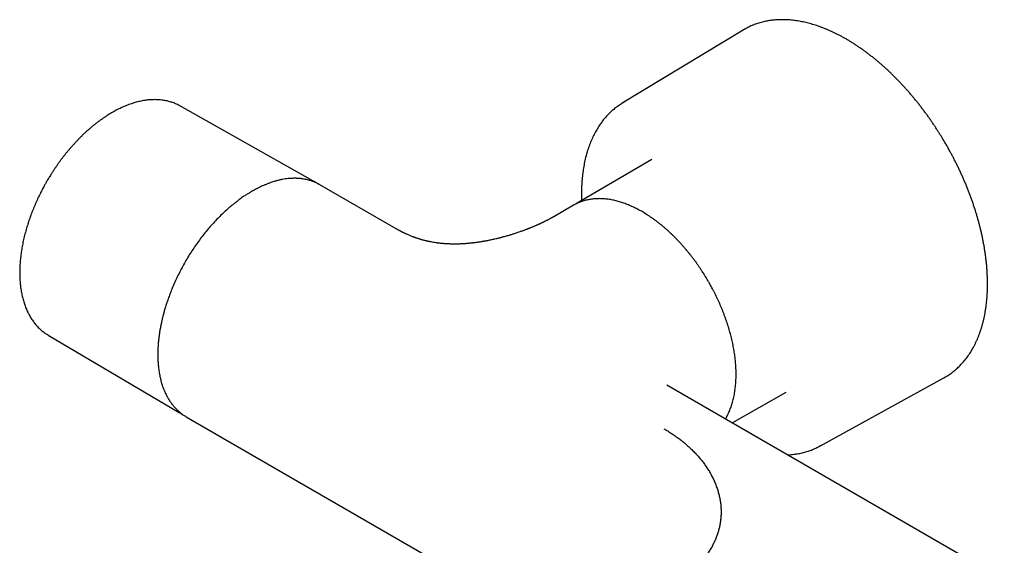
# Model space of a CAD drawing. Header units: millimetres. Extents: x 8 to 1020, y 12 to 2158.
# Tile 2 of 27: x 769 to 917, y 148 to 226. Entities that reach past the tile are written whole.
import ezdxf

# ---------------------------------------------------------------- set-up
doc = ezdxf.new("R2010")
doc.units = ezdxf.units.MM

msp = doc.modelspace()

# ---------------------------------------------------------------- linework, layer by layer
at = {"color": 7, "linetype": 'Continuous', "lineweight": 30}
for p, q in [((877.58, 224.85), (859.5, 213.92)), ((813.27, 202.36), (793.47, 213.51)), ((863.95, 205.54), (852.77, 199)), ((825.71, 195.18), (814.33, 201.75)), ((852.24, 198.69), (849.27, 196.98)), ((852.74, 198.98), (852.77, 199)), ((773.71, 179.3), (773.72, 179.29)), ((773.72, 179.29), (793.28, 167.73)), ((889.06, 162.73), (907.56, 172.91)), ((931.78, 133.95), (866.16, 171.83)), ((875.96, 166.18), (884.02, 170.77)), ((794.31, 167.13), (794.33, 167.11)), ((794.33, 167.11), (847.45, 136.44))]:
    msp.add_line(p, q, dxfattribs=at)
at = {"color": 7, "linetype": 'Continuous', "lineweight": 30, "flags": 128}
for points in [[(877.86, 225.02), (877.79, 224.98), (877.58, 224.85)], [(793.47, 213.51), (793.47, 213.51), (793.47, 213.51)], [(813.08, 202.46), (813.3, 202.34), (813.46, 202.25)], [(852.42, 198.79), (852.34, 198.75), (852.24, 198.69)], [(907.56, 172.91), (907.7, 172.99), (907.85, 173.07)], [(793.46, 167.62), (793.24, 167.75), (793.1, 167.84)]]:
    msp.add_lwpolyline(points, dxfattribs=at)
at = {"color": 7, "linetype": 'Continuous', "lineweight": 30}
for centre, start, end in [((864.61, 205.49), 119.2936, 122.9296), ((884.3, 171.37), 297.0824, 300.6207)]:
    msp.add_arc(centre, 9.86, start, end, dxfattribs=at)
for points, knots in [([(907.93, 207.75), (907.83, 207.93), (907.68, 208.17), (907.47, 208.54), (907.27, 208.86), (907.04, 209.23), (906.8, 209.62), (906.53, 210.03), (906.26, 210.45), (905.97, 210.88), (905.67, 211.31), (905.37, 211.75), (905.06, 212.19), (904.74, 212.62), (904.41, 213.06), (904.07, 213.5), (903.74, 213.93), (903.39, 214.36), (903.04, 214.78), (902.68, 215.21), (902.32, 215.62), (901.96, 216.04), (901.59, 216.44), (901.22, 216.85), (900.84, 217.24), (900.46, 217.63), (900.07, 218.02), (899.68, 218.4), (899.29, 218.77), (898.9, 219.13), (898.5, 219.49), (898.1, 219.84), (897.7, 220.18), (897.3, 220.52), (896.89, 220.84), (896.48, 221.16), (896.07, 221.47), (895.66, 221.78), (895.25, 222.07), (894.83, 222.35), (894.42, 222.63), (894, 222.9), (893.58, 223.16), (893.16, 223.41), (892.75, 223.65), (892.33, 223.88), (891.91, 224.1), (891.49, 224.31), (891.07, 224.51), (890.66, 224.71), (890.24, 224.89), (889.82, 225.06), (889.41, 225.22), (888.99, 225.38), (888.58, 225.52), (888.17, 225.65), (887.76, 225.77), (887.35, 225.88), (886.94, 225.98), (886.54, 226.07), (886.13, 226.15), (885.73, 226.22), (885.33, 226.28), (884.94, 226.33), (884.55, 226.37), (884.16, 226.39), (883.77, 226.41), (883.38, 226.41), (883, 226.4), (882.63, 226.39), (882.25, 226.36), (881.88, 226.32), (881.52, 226.27), (881.16, 226.21), (880.8, 226.13), (880.45, 226.05), (880.1, 225.96), (879.75, 225.85), (879.41, 225.73), (879.08, 225.61), (878.75, 225.47), (878.43, 225.32), (878.13, 225.17), (877.95, 225.07), (877.87, 225.02)], [0, 0, 0, 0, 0.013065, 0.018474, 0.027443, 0.036776, 0.046803, 0.057279, 0.068106, 0.079203, 0.090516, 0.102003, 0.113631, 0.125379, 0.137226, 0.149157, 0.161162, 0.173229, 0.185351, 0.197522, 0.209734, 0.221985, 0.234269, 0.246583, 0.258925, 0.271291, 0.283678, 0.296086, 0.308513, 0.320956, 0.333414, 0.345886, 0.358372, 0.370869, 0.383377, 0.395895, 0.408423, 0.42096, 0.433505, 0.446058, 0.458617, 0.471184, 0.483757, 0.496336, 0.50892, 0.52151, 0.534105, 0.546704, 0.559309, 0.571917, 0.584529, 0.597146, 0.609766, 0.622389, 0.635016, 0.647645, 0.660278, 0.672914, 0.685552, 0.698193, 0.710837, 0.723483, 0.736132, 0.748783, 0.761436, 0.774092, 0.786751, 0.799413, 0.812078, 0.824746, 0.837419, 0.850096, 0.862779, 0.875469, 0.888165, 0.90087, 0.913585, 0.926311, 0.93905, 0.951803, 0.964573, 0.977361, 0.990168, 1, 1, 1, 1]), ([(793.47, 213.51), (793.41, 213.54), (793.27, 213.62), (793.04, 213.73), (792.77, 213.86), (792.49, 213.97), (792.2, 214.07), (791.91, 214.16), (791.61, 214.24), (791.31, 214.31), (791, 214.36), (790.68, 214.41), (790.36, 214.44), (790.03, 214.46), (789.7, 214.47), (789.36, 214.46), (789.02, 214.44), (788.67, 214.42), (788.32, 214.37), (787.96, 214.32), (787.61, 214.25), (787.25, 214.17), (786.88, 214.08), (786.51, 213.97), (786.15, 213.85), (785.77, 213.72), (785.4, 213.58), (785.03, 213.42), (784.65, 213.26), (784.28, 213.08), (783.91, 212.89), (783.55, 212.7), (783.2, 212.5), (782.85, 212.29), (782.52, 212.08), (782.18, 211.86), (781.85, 211.63), (781.51, 211.4), (781.18, 211.15), (780.85, 210.9), (780.52, 210.64), (780.2, 210.37), (779.87, 210.09), (779.55, 209.81), (779.23, 209.52), (778.91, 209.22), (778.6, 208.91), (778.29, 208.6), (777.98, 208.28), (777.68, 207.95), (777.38, 207.62), (777.08, 207.28), (776.78, 206.94), (776.49, 206.59), (776.21, 206.24), (775.93, 205.88), (775.65, 205.51), (775.38, 205.15), (775.12, 204.78), (774.86, 204.4), (774.61, 204.03), (774.37, 203.66), (774.15, 203.32), (773.96, 203.02), (773.79, 202.74), (773.64, 202.49), (773.54, 202.32), (773.49, 202.23)], [0, 0, 0, 0, 0.0096525, 0.025286, 0.0409688, 0.0567071, 0.0725067, 0.0883728, 0.10431, 0.120322, 0.1364116, 0.1525807, 0.1688299, 0.185159, 0.2015667, 0.2180508, 0.2346082, 0.2512351, 0.2679273, 0.2846799, 0.3014881, 0.3183466, 0.3352505, 0.3521947, 0.3691746, 0.3861859, 0.4032247, 0.4202873, 0.4373708, 0.4544725, 0.4715904, 0.4869573, 0.5040539, 0.519416, 0.5347762, 0.5501326, 0.5654848, 0.5808325, 0.5961754, 0.6115131, 0.6268453, 0.642172, 0.6574927, 0.6728074, 0.6881157, 0.7034173, 0.7187118, 0.7339989, 0.7492778, 0.7645479, 0.7798083, 0.7950574, 0.8102938, 0.8255148, 0.840717, 0.8558956, 0.8710432, 0.8861482, 0.9011918, 0.9161405, 0.9309296, 0.9454142, 0.9591932, 0.9711379, 0.9802311, 0.9906256, 1, 1, 1, 1]), ([(859.24, 213.76), (859.14, 213.69), (858.95, 213.56), (858.66, 213.35), (858.37, 213.13), (858.1, 212.9), (857.82, 212.66), (857.56, 212.4), (857.3, 212.14), (857.05, 211.86), (856.8, 211.58), (856.57, 211.28), (856.34, 210.97), (856.12, 210.65), (855.9, 210.32), (855.7, 209.98), (855.5, 209.64), (855.31, 209.28), (855.13, 208.91), (854.96, 208.53), (854.79, 208.14), (854.64, 207.74), (854.49, 207.34), (854.35, 206.92), (854.22, 206.5), (854.1, 206.06), (853.99, 205.62), (853.89, 205.17), (853.8, 204.72), (853.72, 204.25), (853.65, 203.78), (853.59, 203.3), (853.53, 202.81), (853.49, 202.32), (853.46, 201.82), (853.43, 201.32), (853.42, 200.8), (853.41, 200.29), (853.42, 199.81), (853.43, 199.51), (853.43, 199.39)], [0, 0, 0, 0, 0.024939, 0.050548, 0.076216, 0.101945, 0.127738, 0.153598, 0.179525, 0.205521, 0.231585, 0.257718, 0.283918, 0.310185, 0.336517, 0.362911, 0.389366, 0.415877, 0.442443, 0.469061, 0.495725, 0.522435, 0.549185, 0.575973, 0.602796, 0.62965, 0.656533, 0.683442, 0.710375, 0.73733, 0.764303, 0.791295, 0.818303, 0.845326, 0.872364, 0.899414, 0.926477, 0.953553, 0.980641, 1, 1, 1, 1]), ([(907.86, 173.08), (907.91, 173.11), (908.07, 173.2), (908.32, 173.37), (908.61, 173.57), (908.9, 173.79), (909.19, 174.01), (909.47, 174.25), (909.74, 174.5), (910, 174.76), (910.26, 175.03), (910.51, 175.31), (910.75, 175.61), (910.99, 175.91), (911.22, 176.22), (911.44, 176.55), (911.65, 176.88), (911.85, 177.23), (912.05, 177.58), (912.24, 177.95), (912.42, 178.32), (912.59, 178.71), (912.75, 179.1), (912.91, 179.5), (913.05, 179.91), (913.19, 180.33), (913.32, 180.76), (913.43, 181.2), (913.54, 181.65), (913.64, 182.1), (913.73, 182.56), (913.81, 183.03), (913.88, 183.51), (913.94, 183.99), (913.99, 184.48), (914.04, 184.98), (914.07, 185.49), (914.09, 186), (914.1, 186.51), (914.11, 187.03), (914.1, 187.56), (914.08, 188.09), (914.06, 188.63), (914.02, 189.18), (913.98, 189.72), (913.92, 190.28), (913.86, 190.83), (913.78, 191.39), (913.7, 191.96), (913.61, 192.52), (913.5, 193.1), (913.39, 193.65), (913.28, 194.21), (913.15, 194.75), (913.02, 195.29), (912.89, 195.81), (912.75, 196.34), (912.6, 196.86), (912.45, 197.39), (912.29, 197.91), (912.12, 198.44), (911.94, 198.96), (911.76, 199.49), (911.57, 200.01), (911.37, 200.54), (911.17, 201.06), (910.96, 201.59), (910.74, 202.11), (910.52, 202.63), (910.29, 203.14), (910.06, 203.66), (909.82, 204.17), (909.57, 204.67), (909.32, 205.17), (909.07, 205.66), (908.83, 206.13), (908.6, 206.55), (908.4, 206.92), (908.19, 207.3), (908.03, 207.58), (907.93, 207.75)], [0, 0, 0, 0, 0.006549, 0.01943, 0.032337, 0.045273, 0.058239, 0.071236, 0.084265, 0.097327, 0.110423, 0.123553, 0.136717, 0.149916, 0.163147, 0.176411, 0.189707, 0.203034, 0.21639, 0.229774, 0.243184, 0.256619, 0.270078, 0.283557, 0.297057, 0.310575, 0.32411, 0.33766, 0.351224, 0.3648, 0.378388, 0.391986, 0.405594, 0.419211, 0.432835, 0.446467, 0.460106, 0.473751, 0.487403, 0.50106, 0.514724, 0.528394, 0.54207, 0.555754, 0.569444, 0.583142, 0.596849, 0.610565, 0.624291, 0.638029, 0.651779, 0.665544, 0.6779, 0.691659, 0.70401, 0.716361, 0.728708, 0.741053, 0.753394, 0.765733, 0.778067, 0.790397, 0.802722, 0.815041, 0.827354, 0.839659, 0.851954, 0.864237, 0.876504, 0.888752, 0.900972, 0.913153, 0.925277, 0.937307, 0.949171, 0.960697, 0.971332, 0.979726, 0.987345, 1, 1, 1, 1]), ([(773.49, 202.23), (773.41, 202.08), (773.29, 201.88), (773.12, 201.56), (772.97, 201.3), (772.81, 200.98), (772.63, 200.65), (772.46, 200.29), (772.28, 199.93), (772.1, 199.55), (771.92, 199.16), (771.75, 198.77), (771.58, 198.37), (771.42, 197.96), (771.26, 197.55), (771.1, 197.14), (770.96, 196.73), (770.81, 196.31), (770.68, 195.89), (770.55, 195.47), (770.42, 195.05), (770.31, 194.63), (770.2, 194.2), (770.09, 193.78), (770, 193.36), (769.91, 192.94), (769.83, 192.52), (769.76, 192.1), (769.69, 191.68), (769.64, 191.27), (769.59, 190.86), (769.55, 190.45), (769.51, 190.04), (769.49, 189.64), (769.47, 189.24), (769.46, 188.84), (769.46, 188.45), (769.47, 188.06), (769.49, 187.68), (769.51, 187.3), (769.54, 186.92), (769.58, 186.55), (769.63, 186.19), (769.69, 185.83), (769.76, 185.48), (769.83, 185.13), (769.92, 184.79), (770.01, 184.45), (770.11, 184.12), (770.21, 183.8), (770.33, 183.49), (770.46, 183.18), (770.59, 182.88), (770.73, 182.59), (770.88, 182.31), (771.03, 182.03), (771.2, 181.77), (771.37, 181.51), (771.55, 181.26), (771.74, 181.02), (771.93, 180.79), (772.14, 180.56), (772.35, 180.35), (772.57, 180.14), (772.79, 179.95), (773.02, 179.76), (773.26, 179.59), (773.49, 179.44), (773.64, 179.34), (773.71, 179.3)], [0, 0, 0, 0, 0.01691, 0.023655, 0.034868, 0.046498, 0.058968, 0.071981, 0.085417, 0.09918, 0.113204, 0.127438, 0.141844, 0.156393, 0.171062, 0.185833, 0.200692, 0.215626, 0.230627, 0.245686, 0.260796, 0.275952, 0.291148, 0.306381, 0.321647, 0.336943, 0.352267, 0.367615, 0.382986, 0.398378, 0.413789, 0.429218, 0.444664, 0.460124, 0.475599, 0.491087, 0.506587, 0.522099, 0.53762, 0.55315, 0.568689, 0.584234, 0.599785, 0.61534, 0.630899, 0.64646, 0.662021, 0.677583, 0.693142, 0.708697, 0.724248, 0.739792, 0.755329, 0.770858, 0.786376, 0.801885, 0.817383, 0.832872, 0.84835, 0.863821, 0.879285, 0.894746, 0.910206, 0.92567, 0.941142, 0.956627, 0.972131, 0.98766, 1, 1, 1, 1]), ([(814.33, 201.75), (814.31, 201.76), (814.28, 201.78), (814.21, 201.82), (814.13, 201.86), (814.03, 201.91), (813.91, 201.98), (813.77, 202.04), (813.61, 202.11), (813.43, 202.19), (813.22, 202.27), (813, 202.34), (812.75, 202.42), (812.47, 202.5), (812.18, 202.56), (811.92, 202.61), (811.68, 202.64), (811.49, 202.67), (811.32, 202.68), (811.2, 202.69), (811.08, 202.7), (810.97, 202.71), (810.85, 202.71), (810.69, 202.72), (810.49, 202.72), (810.24, 202.71), (809.94, 202.7), (809.59, 202.67), (809.16, 202.62), (808.71, 202.54), (808.23, 202.44), (807.71, 202.31), (807.22, 202.16), (806.78, 202), (806.38, 201.85), (805.99, 201.69), (805.62, 201.53), (805.31, 201.38), (805.07, 201.26), (804.89, 201.17), (804.72, 201.08), (804.56, 201), (804.43, 200.92), (804.32, 200.86), (804.24, 200.81), (804.19, 200.79), (804.17, 200.77), (804.14, 200.76), (804.11, 200.74), (804.06, 200.71), (803.96, 200.65), (803.82, 200.57), (803.65, 200.46), (803.45, 200.34), (803.22, 200.19), (802.96, 200.02), (802.67, 199.82), (802.35, 199.59), (801.99, 199.32), (801.6, 199.02), (801.2, 198.69), (800.78, 198.34), (800.27, 197.9), (799.7, 197.36), (799.05, 196.71), (798.41, 196.04), (797.79, 195.34), (797.18, 194.61), (796.6, 193.86), (796.02, 193.08), (795.47, 192.29), (794.94, 191.48), (794.43, 190.65), (793.95, 189.81), (793.49, 188.95), (793.05, 188.09), (792.65, 187.21), (792.29, 186.38), (791.98, 185.61), (791.71, 184.9), (791.47, 184.21), (791.26, 183.55), (791.07, 182.9), (790.89, 182.26), (790.74, 181.62), (790.6, 180.98), (790.48, 180.38), (790.38, 179.81), (790.3, 179.26), (790.23, 178.72), (790.18, 178.19), (790.14, 177.66), (790.11, 177.17), (790.1, 176.82), (790.1, 176.6), (790.1, 176.51), (790.1, 176.43), (790.1, 176.39), (790.1, 176.35), (790.1, 176.3), (790.1, 176.22), (790.1, 176.12), (790.1, 175.98), (790.11, 175.81), (790.11, 175.6), (790.13, 175.37), (790.14, 175.11), (790.17, 174.82), (790.2, 174.5), (790.24, 174.17), (790.29, 173.82), (790.35, 173.47), (790.44, 173.01), (790.57, 172.45), (790.73, 171.89), (790.89, 171.44), (791.03, 171.08), (791.18, 170.74), (791.34, 170.4), (791.48, 170.13), (791.58, 169.95), (791.64, 169.85), (791.69, 169.76), (791.73, 169.7), (791.77, 169.64), (791.81, 169.57), (791.86, 169.48), (791.94, 169.37), (792.03, 169.24), (792.15, 169.08), (792.28, 168.9), (792.44, 168.71), (792.6, 168.52), (792.79, 168.32), (793.01, 168.1), (793.23, 167.9), (793.39, 167.77), (793.45, 167.72)], [0, 0, 0, 0, 0.001184, 0.002919, 0.005346, 0.008389, 0.012047, 0.016323, 0.021215, 0.02662, 0.03262, 0.039216, 0.045938, 0.05483, 0.062887, 0.070107, 0.076492, 0.082041, 0.086026, 0.089432, 0.092265, 0.095057, 0.098139, 0.101511, 0.107375, 0.113671, 0.120308, 0.130011, 0.140363, 0.15137, 0.163034, 0.175355, 0.188332, 0.197422, 0.206808, 0.216197, 0.224797, 0.232561, 0.237192, 0.241466, 0.245383, 0.248942, 0.252143, 0.254945, 0.256579, 0.25759, 0.258045, 0.25853, 0.259177, 0.259985, 0.262533, 0.265981, 0.26982, 0.274377, 0.279651, 0.285643, 0.292497, 0.300098, 0.308445, 0.317539, 0.327365, 0.337433, 0.347499, 0.36351, 0.379516, 0.39552, 0.411519, 0.427516, 0.443509, 0.4595, 0.475488, 0.491473, 0.507456, 0.523436, 0.539415, 0.555392, 0.571367, 0.587341, 0.600488, 0.61325, 0.625625, 0.637613, 0.649214, 0.660429, 0.67253, 0.684146, 0.695276, 0.705922, 0.716082, 0.725757, 0.736536, 0.746665, 0.756174, 0.765061, 0.767321, 0.769342, 0.770787, 0.771651, 0.772199, 0.772956, 0.774594, 0.776779, 0.779514, 0.783052, 0.78722, 0.792019, 0.797447, 0.803506, 0.810195, 0.817516, 0.825253, 0.833041, 0.840874, 0.856389, 0.872078, 0.881234, 0.890449, 0.899721, 0.909051, 0.918391, 0.922018, 0.925082, 0.927585, 0.929525, 0.930995, 0.933182, 0.935842, 0.938974, 0.943514, 0.948781, 0.954774, 0.961405, 0.968344, 0.97556, 0.983053, 0.993808, 1, 1, 1, 1]), ([(813.8, 202.02), (813.78, 202.04), (813.68, 202.11), (813.57, 202.18), (813.48, 202.24), (813.47, 202.24)], [0, 0, 0, 0, 0.202291, 0.94427, 1, 1, 1, 1]), ([(872.42, 187.25), (872.34, 187.4), (872.21, 187.61), (872.03, 187.92), (871.87, 188.18), (871.68, 188.48), (871.47, 188.8), (871.25, 189.14), (871.02, 189.48), (870.78, 189.82), (870.54, 190.17), (870.28, 190.52), (870.02, 190.87), (869.75, 191.22), (869.47, 191.56), (869.19, 191.9), (868.91, 192.24), (868.61, 192.58), (868.32, 192.91), (868.02, 193.24), (867.71, 193.56), (867.41, 193.87), (867.09, 194.18), (866.78, 194.48), (866.46, 194.78), (866.14, 195.07), (865.82, 195.35), (865.49, 195.63), (865.16, 195.89), (864.83, 196.15), (864.5, 196.41), (864.16, 196.65), (863.83, 196.88), (863.49, 197.11), (863.15, 197.33), (862.81, 197.54), (862.47, 197.74), (862.13, 197.93), (861.79, 198.11), (861.45, 198.28), (861.11, 198.45), (860.77, 198.6), (860.43, 198.74), (860.1, 198.88), (859.76, 199), (859.42, 199.11), (859.09, 199.22), (858.75, 199.31), (858.42, 199.39), (858.09, 199.47), (857.76, 199.53), (857.43, 199.58), (857.11, 199.62), (856.79, 199.65), (856.47, 199.67), (856.15, 199.68), (855.84, 199.67), (855.53, 199.66), (855.23, 199.63), (854.92, 199.6), (854.63, 199.55), (854.33, 199.5), (854.04, 199.43), (853.76, 199.35), (853.48, 199.26), (853.2, 199.16), (852.93, 199.04), (852.67, 198.92), (852.5, 198.84), (852.43, 198.8)], [0, 0, 0, 0, 0.0169285, 0.0236553, 0.0348409, 0.0464396, 0.0588734, 0.0718468, 0.085241, 0.0989612, 0.11294, 0.1271273, 0.1414854, 0.1559854, 0.1706044, 0.1853244, 0.200131, 0.2150124, 0.2299587, 0.2449619, 0.2600152, 0.2751128, 0.2902498, 0.3054221, 0.3206259, 0.3358582, 0.3511162, 0.3663976, 0.3817002, 0.3970222, 0.412362, 0.4277181, 0.4430892, 0.4584742, 0.4738721, 0.4892818, 0.5047027, 0.5201338, 0.5355746, 0.5510242, 0.5664821, 0.5819476, 0.59742, 0.6128987, 0.6283832, 0.643873, 0.6593675, 0.6748661, 0.6903683, 0.7058736, 0.7213816, 0.7368917, 0.7524038, 0.7679174, 0.7834325, 0.7989493, 0.8144678, 0.8299888, 0.8455131, 0.8610418, 0.8765767, 0.8921197, 0.9076734, 0.9232407, 0.938825, 0.9544302, 0.9700604, 0.9857201, 1, 1, 1, 1]), ([(852.77, 199), (852.74, 198.98), (852.68, 198.95), (852.59, 198.89), (852.54, 198.86), (852.52, 198.84)], [0, 0, 0, 0, 0.33935, 0.74272, 1, 1, 1, 1]), ([(849.27, 196.98), (849.23, 196.95), (849.15, 196.91), (849.04, 196.85), (848.96, 196.8), (848.9, 196.77), (848.86, 196.75), (848.79, 196.71), (848.68, 196.65), (848.54, 196.58), (848.4, 196.5), (848.25, 196.43), (848.12, 196.36), (848.01, 196.31), (847.92, 196.26), (847.85, 196.22), (847.77, 196.18), (847.67, 196.14), (847.57, 196.09), (847.47, 196.04), (847.36, 195.99), (847.25, 195.94), (847.13, 195.88), (847, 195.83), (846.87, 195.77), (846.72, 195.7), (846.56, 195.63), (846.39, 195.56), (846.22, 195.49), (846.05, 195.42), (845.89, 195.35), (845.74, 195.29), (845.63, 195.25), (845.55, 195.22), (845.48, 195.19), (845.4, 195.16), (845.29, 195.12), (845.15, 195.06), (844.99, 195), (844.8, 194.93), (844.6, 194.86), (844.4, 194.79), (844.17, 194.71), (843.92, 194.62), (843.64, 194.53), (843.39, 194.44), (843.15, 194.37), (842.94, 194.3), (842.74, 194.24), (842.53, 194.18), (842.29, 194.11), (842.02, 194.03), (841.76, 193.96), (841.52, 193.9), (841.33, 193.85), (841.16, 193.8), (841.01, 193.76), (840.82, 193.72), (840.58, 193.66), (840.29, 193.59), (839.98, 193.52), (839.67, 193.46), (839.38, 193.4), (839.13, 193.35), (838.93, 193.32), (838.75, 193.29), (838.57, 193.25), (838.36, 193.22), (838.12, 193.18), (837.88, 193.15), (837.64, 193.11), (837.42, 193.08), (837.21, 193.06), (837.01, 193.04), (836.81, 193.01), (836.62, 193), (836.44, 192.98), (836.28, 192.97), (836.1, 192.95), (835.89, 192.94), (835.67, 192.92), (835.44, 192.91), (835.21, 192.9), (834.99, 192.9), (834.78, 192.89), (834.59, 192.89), (834.43, 192.89), (834.28, 192.89), (834.12, 192.89), (833.95, 192.9), (833.79, 192.9), (833.64, 192.91), (833.5, 192.91), (833.38, 192.92), (833.25, 192.93), (833.09, 192.94), (832.9, 192.95), (832.68, 192.97), (832.46, 192.99), (832.27, 193.01), (832.13, 193.03), (832.02, 193.04), (831.91, 193.05), (831.78, 193.07), (831.58, 193.1), (831.3, 193.15), (831.01, 193.2), (830.79, 193.24), (830.65, 193.27), (830.53, 193.3), (830.44, 193.32), (830.36, 193.33), (830.29, 193.35), (830.2, 193.37), (830.06, 193.41), (829.89, 193.45), (829.71, 193.5), (829.53, 193.55), (829.37, 193.59), (829.2, 193.65), (829.02, 193.7), (828.84, 193.76), (828.68, 193.82), (828.55, 193.86), (828.41, 193.91), (828.26, 193.97), (828.08, 194.04), (827.87, 194.12), (827.65, 194.21), (827.43, 194.31), (827.23, 194.4), (827.06, 194.48), (826.91, 194.55), (826.8, 194.6), (826.71, 194.64), (826.63, 194.68), (826.54, 194.73), (826.46, 194.78), (826.38, 194.82), (826.31, 194.85), (826.24, 194.89), (826.16, 194.93), (826.05, 194.99), (825.92, 195.06), (825.8, 195.13), (825.73, 195.17), (825.71, 195.18)], [0, 0, 0, 0, 0.009016, 0.016182, 0.021499, 0.024969, 0.027701, 0.03065, 0.038495, 0.047893, 0.057088, 0.065718, 0.073659, 0.080704, 0.085155, 0.089174, 0.09383, 0.099139, 0.105129, 0.1104, 0.11618, 0.122471, 0.129131, 0.135011, 0.142605, 0.150005, 0.157744, 0.16607, 0.175181, 0.182894, 0.191082, 0.198331, 0.2037, 0.207185, 0.209672, 0.213281, 0.218108, 0.224154, 0.231422, 0.239753, 0.248824, 0.257547, 0.265869, 0.278741, 0.290507, 0.301163, 0.310764, 0.319517, 0.32744, 0.335452, 0.344789, 0.355414, 0.367518, 0.375338, 0.383217, 0.389762, 0.394878, 0.401332, 0.410761, 0.422103, 0.433866, 0.445483, 0.456356, 0.465997, 0.472628, 0.478498, 0.485037, 0.492702, 0.501302, 0.510258, 0.518828, 0.526691, 0.533921, 0.540797, 0.548127, 0.55516, 0.560903, 0.56634, 0.572718, 0.579953, 0.587757, 0.5959, 0.604008, 0.611938, 0.619557, 0.626023, 0.631589, 0.636248, 0.642197, 0.648499, 0.654314, 0.659644, 0.664493, 0.668877, 0.672798, 0.678659, 0.685464, 0.693572, 0.703188, 0.709676, 0.714717, 0.718422, 0.722368, 0.727005, 0.732331, 0.745673, 0.759317, 0.765603, 0.771366, 0.776245, 0.780236, 0.782746, 0.785477, 0.789152, 0.793776, 0.801832, 0.809768, 0.817137, 0.823934, 0.830154, 0.839334, 0.847518, 0.854798, 0.859691, 0.865728, 0.87288, 0.880282, 0.891037, 0.901591, 0.911939, 0.922057, 0.931033, 0.938353, 0.943985, 0.947587, 0.951446, 0.956132, 0.96172, 0.964883, 0.968295, 0.971959, 0.976003, 0.981379, 0.988301, 0.996799, 1, 1, 1, 1]), ([(874.94, 166.77), (874.98, 166.85), (875.09, 167.02), (875.24, 167.3), (875.39, 167.61), (875.53, 167.93), (875.66, 168.26), (875.79, 168.6), (875.9, 168.94), (876.01, 169.3), (876.1, 169.66), (876.19, 170.03), (876.27, 170.42), (876.33, 170.8), (876.39, 171.2), (876.44, 171.6), (876.48, 172.01), (876.5, 172.43), (876.52, 172.84), (876.53, 173.25), (876.53, 173.66), (876.52, 174.08), (876.5, 174.49), (876.47, 174.91), (876.44, 175.32), (876.4, 175.72), (876.35, 176.14), (876.29, 176.55), (876.22, 176.97), (876.15, 177.39), (876.07, 177.81), (875.98, 178.23), (875.89, 178.65), (875.78, 179.08), (875.67, 179.51), (875.55, 179.94), (875.43, 180.36), (875.29, 180.79), (875.15, 181.22), (875.01, 181.65), (874.85, 182.08), (874.69, 182.51), (874.53, 182.93), (874.35, 183.36), (874.17, 183.78), (873.99, 184.2), (873.8, 184.62), (873.6, 185.03), (873.4, 185.44), (873.2, 185.83), (873.02, 186.18), (872.85, 186.49), (872.69, 186.78), (872.56, 187.02), (872.46, 187.19), (872.42, 187.25)], [0, 0, 0, 0, 0.017062, 0.037526, 0.058059, 0.078656, 0.099313, 0.120025, 0.140786, 0.161592, 0.182439, 0.203321, 0.224234, 0.245176, 0.266143, 0.287132, 0.30814, 0.329167, 0.35021, 0.369101, 0.390115, 0.409001, 0.43004, 0.44892, 0.467797, 0.48667, 0.505538, 0.524402, 0.543261, 0.562115, 0.580964, 0.599807, 0.618643, 0.637474, 0.656297, 0.675113, 0.69392, 0.712717, 0.731504, 0.750279, 0.769038, 0.787779, 0.806497, 0.825187, 0.843837, 0.862433, 0.880949, 0.899341, 0.91752, 0.935281, 0.952038, 0.966078, 0.977407, 0.990837, 1, 1, 1, 1]), ([(793.47, 167.62), (793.54, 167.58), (793.66, 167.51), (793.79, 167.45), (793.84, 167.43)], [0, 0, 0, 0, 0.636704, 1, 1, 1, 1]), ([(793.48, 167.7), (793.52, 167.66), (793.67, 167.54), (793.94, 167.35), (794.19, 167.2), (794.31, 167.13)], [0, 0, 0, 0, 0.146053, 0.576116, 1, 1, 1, 1]), ([(865.73, 165.32), (865.92, 165.21), (866.31, 164.98), (866.86, 164.62), (867.41, 164.26), (867.93, 163.88), (868.44, 163.49), (868.93, 163.08), (869.42, 162.65), (869.91, 162.19), (870.4, 161.7), (870.86, 161.2), (871.29, 160.69), (871.69, 160.17), (872.08, 159.62), (872.45, 159.05), (872.8, 158.45), (873.11, 157.84), (873.39, 157.22), (873.63, 156.6), (873.83, 155.99), (873.99, 155.38), (874.12, 154.79), (874.21, 154.19), (874.27, 153.6), (874.29, 153.01), (874.28, 152.43), (874.24, 151.86), (874.17, 151.29), (874.06, 150.73), (873.93, 150.17), (873.76, 149.61), (873.56, 149.06), (873.33, 148.5), (873.06, 147.96), (872.76, 147.42), (872.43, 146.89), (872.1, 146.4), (871.78, 145.97), (871.46, 145.58), (871.13, 145.2), (870.79, 144.83), (870.42, 144.46), (870.04, 144.09), (869.64, 143.74), (869.26, 143.42), (868.9, 143.13), (868.58, 142.88), (868.29, 142.67), (868.03, 142.48), (867.85, 142.36), (867.73, 142.28), (867.66, 142.23), (867.59, 142.19), (867.52, 142.14), (867.45, 142.09), (867.35, 142.03), (867.23, 141.95), (867.08, 141.85), (866.93, 141.76), (866.8, 141.67), (866.67, 141.59), (866.57, 141.53), (866.48, 141.47), (866.4, 141.42), (866.3, 141.35), (866.18, 141.28), (866.06, 141.21), (865.98, 141.15), (865.93, 141.12), (865.91, 141.11)], [0, 0, 0, 0, 0.017841, 0.035752, 0.053751, 0.071855, 0.090081, 0.108448, 0.126971, 0.147907, 0.168903, 0.189983, 0.211167, 0.232479, 0.25394, 0.277584, 0.301222, 0.324883, 0.348595, 0.372385, 0.396234, 0.418645, 0.440991, 0.463295, 0.485582, 0.507875, 0.529265, 0.550533, 0.571703, 0.592795, 0.613832, 0.634837, 0.656234, 0.677505, 0.698676, 0.719772, 0.740818, 0.761842, 0.777856, 0.793807, 0.809708, 0.82557, 0.841405, 0.857225, 0.873042, 0.888868, 0.900998, 0.912682, 0.923823, 0.931309, 0.9393, 0.941477, 0.943688, 0.945935, 0.948216, 0.950532, 0.952883, 0.957737, 0.962654, 0.967635, 0.97174, 0.975786, 0.979832, 0.98149, 0.983924, 0.987472, 0.991841, 0.995473, 0.998192, 1, 1, 1, 1]), ([(884.21, 161.41), (884.22, 161.41), (884.36, 161.42), (884.61, 161.43), (884.98, 161.47), (885.35, 161.51), (885.71, 161.57), (886.07, 161.63), (886.42, 161.71), (886.77, 161.8), (887.11, 161.9), (887.45, 162.01), (887.78, 162.13), (888.11, 162.26), (888.44, 162.41), (888.66, 162.51), (888.78, 162.58), (888.79, 162.58)], [0, 0, 0, 0, 0.005837, 0.081449, 0.157088, 0.232756, 0.30846, 0.384205, 0.459997, 0.535843, 0.611753, 0.687735, 0.7638, 0.839957, 0.916218, 0.992594, 1, 1, 1, 1])]:
    msp.add_open_spline(points, degree=3, knots=knots, dxfattribs=at)

doc.saveas('drawing.dxf')
